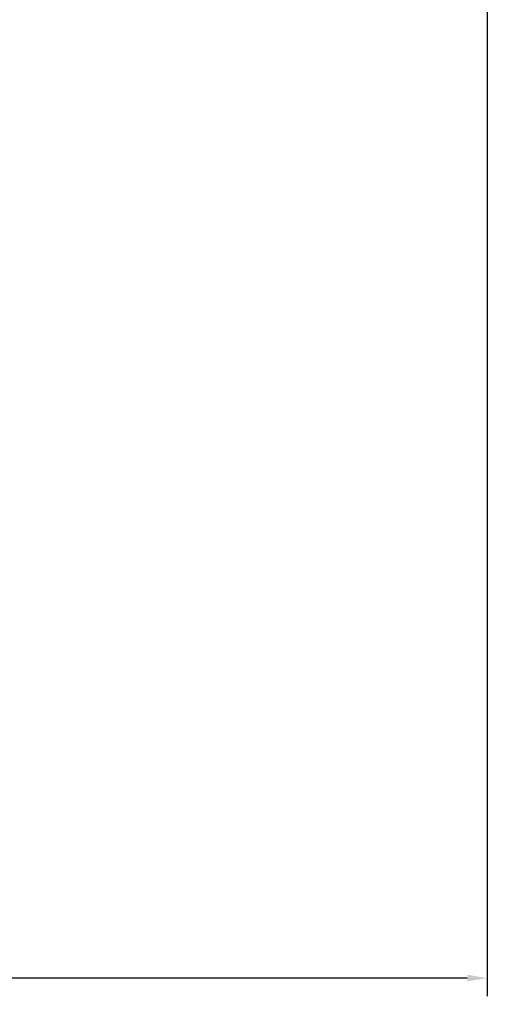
# Model space of a CAD drawing. Header units: millimetres. Extents: x 506 to 3445, y -268 to 1810.
# Tile 73 of 142: x 2543 to 2777, y 478 to 971. Entities that reach past the tile are written whole.
import ezdxf

# ---------------------------------------------------------------- set-up
doc = ezdxf.new("R2010")
doc.units = ezdxf.units.MM
doc.dimstyles.get("Standard").update_dxf_attribs({"dimtxt": 20, "dimasz": 10, "dimexe": 9, "dimexo": 9, "dimgap": 10, "dimtad": 0, "dimtih": 1, "dimtoh": 1, "dimdsep": 46, "dimtxsty": 'Standard', "dimcen": 0.09, "dimadec": 0, "dimazin": 0, "dimtfac": 1, "dimtofl": 0, "dimtmove": 0, "dimatfit": 3, "dimfxl": 0, "dimtolj": 1, "dimtzin": 0, "dimarcsym": 0})

# ---------------------------------------------------------------- blocks, each defined once
blk = doc.blocks.new('*D13')
at = {"color": 0, "lineweight": -2}
for p, q in [((2184.32, 1052.77), (2184.32, 482.59)), ((2777.32, 1052.77), (2777.32, 482.59)), ((2194.32, 491.59), (2444.15, 491.59)), ((2767.32, 491.59), (2517.48, 491.59))]:
    blk.add_line(p, q, dxfattribs=at)
at = {"color": 0, "lineweight": 18}
for points in [[(2194.32, 493.26), (2194.32, 489.92), (2184.32, 491.59)], [(2767.32, 493.26), (2767.32, 489.92), (2777.32, 491.59)]]:
    blk.add_solid(points, dxfattribs=at)
at = {"layer": 'Defpoints', "color": 0, "lineweight": 18}
for p in [(2184.32, 1061.77), (2777.32, 1061.77), (2777.32, 491.59)]:
    blk.add_point(p, dxfattribs=at)
at = {"color": 0, "lineweight": 18, "insert": (2480.82, 491.59), "char_height": 20, "attachment_point": 5}
blk.add_mtext('\\A1;593', dxfattribs=at)

msp = doc.modelspace()

# ---------------------------------------------------------------- dimensions: what is measured, and where the dimension line sits
at = {"lineweight": 18}
dim = msp.add_aligned_dim(p1=(2184.316, 1061.771), p2=(2777.316, 1061.771), distance=-570.182, dimstyle='Standard', dxfattribs=at)
dim.commit()
dim.dimension.update_dxf_attribs({"geometry": '*D13', "text_midpoint": (2480.816, 491.589)})

doc.saveas('drawing.dxf')
